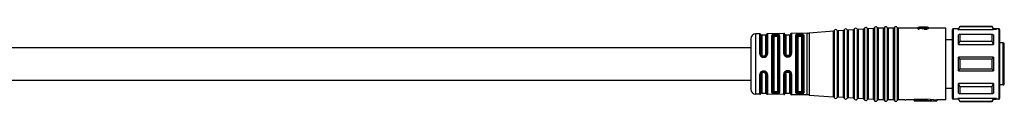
# Model space of a CAD drawing. Header units: millimetres. Extents: x -1015 to 2925, y 357 to 841.
# Tile 8 of 14: x 320 to 517, y 358 to 373. Entities that reach past the tile are written whole.
import ezdxf

# ---------------------------------------------------------------- set-up
doc = ezdxf.new("R2010")
doc.units = ezdxf.units.MM

# ---------------------------------------------------------------- blocks, each defined once
blk = doc.blocks.new('Drawing View4')
at = {"color": 7, "linetype": 'Continuous', "lineweight": 25}
for p, q in [((24.72, 4), (24.72, -10.5)), ((24.72, 4), (24.72, 4)), ((25.27, 4.02), (25.27, -10.52)), ((26.73, 4.02), (26.73, -10.52)), ((26.73, 4.02), (26.73, 4.02)), ((27.27, 4.02), (27.27, -10.52)), ((28.73, 4.02), (28.73, -10.52)), ((28.73, 4.02), (28.73, 4.02)), ((29.27, 4.02), (29.27, -10.52)), ((33.5, 4.1), (33.71, 4.1)), ((33.5, 4.1), (33.5, 3.93)), ((33.71, 4.1), (34.78, 4)), ((33.71, 4.09), (34.65, 3.96)), ((33.71, 3.93), (33.71, 4.09)), ((35.03, 4.1), (33.76, 4.1)), ((34.65, 3.75), (34.65, 3.96)), ((34.78, 3.74), (34.78, 3.94)), ((34.95, 3.98), (35.03, 3.98)), ((35.03, 4.1), (35.03, 4.09)), ((35.03, 3.98), (35.03, 4.09)), ((35.16, 4), (35.16, 4.09)), ((35.2, 3.74), (35.2, 3.94)), ((35.24, 4.02), (35.24, 4.08)), ((35.29, 4.06), (35.29, 4.04)), ((35.5, 4.1), (35.32, 4.1)), ((35.37, 3.77), (35.37, 3.97)), ((35.46, 3.8), (35.46, 4)), ((35.5, 4.06), (35.5, 4.1)), ((35.5, 4.04), (35.5, 4.06)), ((35.5, 3.84), (35.5, 4.04)), ((41.84, 4.25), (41.55, 3.75)), ((41.55, 3.62), (41.84, 4.18)), ((48.26, 4.25), (41.84, 4.25)), ((41.84, 4.25), (41.84, 4.18)), ((48.26, 4.18), (41.84, 4.18)), ((48.55, 3.75), (48.26, 4.25)), ((48.26, 4.18), (48.26, 4.25)), ((1.83, 2.78), (0.98, 2.77)), ((0.98, 2.77), (0.98, -9.26)), ((1.83, 2.78), (1.83, 2.78)), ((1.83, -1.24), (1.83, 2.78)), ((2.02, 2.66), (2.02, 2.67)), ((2.02, -1.28), (2.02, 2.66)), ((3, 2.55), (2.2, 2.55)), ((2.2, 2.55), (2.2, -1.32)), ((3, -1.32), (3, 2.55)), ((3.19, 2.68), (3.19, -1.27)), ((6.61, 2.86), (3.37, 2.81)), ((3.37, 2.81), (3.37, -1.23)), ((4.22, -8.95), (4.22, 2.45)), ((4.41, 2.32), (4.41, -8.82)), ((4.6, 2.19), (4.6, -8.69)), ((5.1, 2.67), (4.9, 2.66)), ((5.1, 2.48), (4.9, 2.48)), ((4.9, 2.29), (5.1, 2.29)), ((5.4, -8.69), (5.4, 2.19)), ((5.59, -8.83), (5.59, 2.33)), ((5.78, 2.47), (5.78, -8.97)), ((6.61, 2.86), (6.61, 2.86)), ((6.61, -1.14), (6.61, 2.86)), ((6.81, -1.19), (6.81, 2.7)), ((7.8, 2.55), (7, 2.55)), ((7, 2.55), (7, -1.25)), ((7.8, -1.25), (7.8, 2.55)), ((8, 2.72), (8, -1.19)), ((11.28, 2.94), (8.19, 2.88)), ((8.19, 2.88), (8.19, -1.13)), ((9.06, 2.62), (9, 2.52)), ((9, -9.02), (9, 2.52)), ((9.2, 2.36), (9.2, -8.86)), ((9.4, 2.19), (9.4, -8.69)), ((9.7, 2.48), (9.7, 2.55)), ((9.9, 2.55), (9.7, 2.55)), ((9.7, 2.48), (9.9, 2.48)), ((9.7, 2.29), (9.9, 2.29)), ((9.9, 2.55), (9.9, 2.48)), ((10.2, -8.69), (10.2, 2.19)), ((10.39, 2.4), (10.4, 2.37)), ((10.4, -8.87), (10.4, 2.37)), ((10.6, 2.54), (10.58, 2.59)), ((10.6, 2.54), (10.6, -9.04)), ((11.28, 2.93), (11.28, 2.94)), ((11.28, -9.44), (11.28, 2.93)), ((16.54, 3.3), (11.72, 2.95)), ((11.72, 2.95), (11.72, -9.45)), ((11.72, 2.95), (11.72, 2.95)), ((16.54, -9.8), (16.54, 3.3)), ((16.54, 3.3), (16.54, 3.3)), ((16.72, 3.43), (16.72, -9.93)), ((16.72, 3.43), (16.72, 3.43)), ((17.27, 3.47), (17.27, -9.97)), ((18.54, 3.44), (17.46, 3.36)), ((17.46, 3.36), (17.46, 3.36)), ((17.46, 3.36), (17.46, -9.86)), ((18.54, -9.94), (18.54, 3.44)), ((18.54, 3.44), (18.54, 3.44)), ((18.72, 3.57), (18.72, -10.07)), ((18.72, 3.57), (18.72, 3.57)), ((19.27, 3.61), (19.27, -10.11)), ((20.54, 3.58), (19.46, 3.51)), ((19.46, 3.51), (19.46, 3.5)), ((19.46, 3.5), (19.46, -10.01)), ((20.54, -10.08), (20.54, 3.58)), ((20.54, 3.58), (20.54, 3.58)), ((20.72, 3.72), (20.72, 3.71)), ((20.72, 3.71), (20.72, -10.22)), ((21.27, 3.75), (21.27, -10.25)), ((22.54, 3.73), (21.46, 3.65)), ((21.46, 3.65), (21.46, 3.65)), ((21.46, 3.65), (21.46, -10.15)), ((22.54, 3.72), (22.54, 3.73)), ((22.54, -10.23), (22.54, 3.72)), ((22.72, 3.86), (22.72, -10.36)), ((22.72, 3.86), (22.72, 3.86)), ((23.27, 3.9), (23.27, -10.4)), ((24.54, 3.87), (23.46, 3.79)), ((23.46, 3.79), (23.46, 3.79)), ((23.46, 3.79), (23.46, -10.29)), ((24.54, -10.37), (24.54, 3.87)), ((24.54, 3.87), (24.54, 3.87)), ((25.46, 3.9), (25.46, 3.9)), ((25.46, 3.9), (25.46, -10.4)), ((26.54, 3.9), (25.46, 3.9)), ((26.54, -10.4), (26.54, 3.9)), ((26.54, 3.9), (26.54, 3.9)), ((27.46, 3.9), (27.46, 3.9)), ((27.46, 3.9), (27.46, -10.4)), ((28.54, 3.9), (27.46, 3.9)), ((28.54, -10.4), (28.54, 3.9)), ((28.54, 3.9), (28.54, 3.9)), ((29.46, 3.9), (29.46, 3.9)), ((29.46, 3.9), (29.46, -10.4)), ((33.5, 3.9), (29.46, 3.9)), ((33.71, 3.93), (33.5, 3.93)), ((33.5, 3.73), (33.5, 3.93)), ((33.5, 3.73), (33.71, 3.73)), ((33.71, 3.73), (33.71, 3.93)), ((33.71, 3.89), (34.65, 3.75)), ((35.03, 3.93), (34.95, 3.93)), ((34.95, 3.73), (34.95, 3.93)), ((34.95, 3.73), (35.03, 3.73)), ((35.03, 3.73), (35.03, 3.93)), ((39, 3.9), (35.5, 3.9)), ((39, -10.4), (39, 3.9)), ((40.3, 3.55), (40.3, -10.05)), ((40.5, 3.75), (40.5, -10.25)), ((41.51, 3.75), (40.5, 3.75)), ((41.55, 3.62), (41.43, 3.62)), ((41.55, 3.75), (41.51, 3.75)), ((41.55, 3.62), (41.55, 3.75)), ((41.55, 3.62), (48.55, 3.62)), ((41.84, 2.74), (41.55, 2.57)), ((41.55, 0.64), (41.55, 2.57)), ((41.84, 2.74), (41.84, 1.27)), ((41.84, 2.74), (48.26, 2.74)), ((49.09, 3.75), (48.55, 3.75)), ((49.17, 3.62), (48.55, 3.62)), ((49.6, 3.75), (49.09, 3.75)), ((49.65, 3.75), (49.6, 3.75)), ((49.6, 3.62), (49.6, 3.75)), ((49.6, 3.62), (49.65, 3.62)), ((49.65, 3.62), (49.65, 3.75)), ((49.65, -10.12), (49.65, 3.62)), ((49.8, 3.47), (49.8, 3.6)), ((49.8, -9.97), (49.8, 3.47)), ((0, 1.77), (0, -8.27)), ((40.3, 1.6), (39, 1.6)), ((41.55, 0.64), (41.84, 1.27)), ((41.55, 0.64), (48.55, 0.64)), ((48.26, 1.27), (41.84, 1.27)), ((50.5, 1), (49.8, 1)), ((50.5, -3.25), (50.5, 1)), ((50.7, -7.2), (50.7, 0.8)), ((2.5, -1.75), (2.5, -1.61)), ((2.5, -1.61), (2.7, -1.61)), ((2.5, -1.75), (2.7, -1.75)), ((2.5, -1.9), (2.7, -1.9)), ((2.7, -1.75), (2.7, -1.61)), ((6.97, -1.57), (6.9, -1.48)), ((6.96, -1.55), (7, -1.57)), ((6.96, -1.55), (6.98, -1.56)), ((6.98, -1.56), (6.97, -1.56)), ((6.97, -1.56), (6.98, -1.56)), ((7.5, -1.54), (7.3, -1.54)), ((7.3, -1.68), (7.5, -1.68)), ((7.91, -1.46), (7.93, -1.45)), ((7.95, -1.39), (7.93, -1.45)), ((41.55, -4.62), (41.55, -1.88)), ((41.84, -2.21), (41.55, -1.88)), ((48.55, -1.88), (41.55, -1.88)), ((41.84, -2.21), (41.84, -4.29)), ((41.84, -2.21), (48.26, -2.21)), ((50.5, -7.4), (50.5, -3.25)), ((1.83, -9.28), (1.83, -5.33)), ((2.02, -9.17), (2.02, -5.29)), ((2.2, -5.25), (2.2, -9.05)), ((2.7, -4.67), (2.5, -4.67)), ((2.7, -4.82), (2.5, -4.82)), ((2.5, -4.82), (2.5, -4.96)), ((2.7, -4.96), (2.5, -4.96)), ((2.7, -4.82), (2.7, -4.96)), ((3, -9.05), (3, -5.25)), ((3.19, -5.3), (3.19, -9.18)), ((3.37, -5.34), (3.37, -9.3)), ((6.61, -9.36), (6.61, -5.29)), ((6.81, -9.2), (6.81, -5.23)), ((6.91, -4.93), (6.99, -4.84)), ((6.98, -4.87), (7.01, -4.84)), ((7.01, -4.84), (6.99, -4.84)), ((7, -5.18), (7, -9.05)), ((7.5, -4.75), (7.3, -4.75)), ((7.3, -4.89), (7.5, -4.89)), ((7.8, -9.05), (7.8, -5.18)), ((7.86, -4.9), (7.82, -4.87)), ((7.9, -4.95), (7.92, -4.96)), ((7.9, -4.95), (7.92, -4.96)), ((7.92, -4.96), (7.95, -5.03)), ((7.92, -4.96), (7.95, -5.03)), ((8, -5.24), (8, -9.22)), ((8.19, -5.29), (8.19, -9.38)), ((41.55, -4.62), (41.84, -4.29)), ((41.55, -4.62), (48.55, -4.62)), ((48.26, -4.29), (41.84, -4.29)), ((48.55, -7.14), (41.55, -7.14)), ((41.55, -9.07), (41.55, -7.14)), ((41.84, -7.77), (41.55, -7.14)), ((41.84, -7.77), (41.84, -9.24)), ((41.84, -7.77), (48.26, -7.77)), ((50.5, -7.4), (49.8, -7.4)), ((0.98, -9.26), (0.98, -9.27)), ((1.83, -9.28), (0.98, -9.27)), ((2.2, -9.05), (3, -9.05)), ((3.37, -9.3), (3.37, -9.31)), ((6.61, -9.36), (3.37, -9.31)), ((5.1, -8.79), (4.9, -8.79)), ((4.9, -8.98), (5.1, -8.98)), ((4.9, -9.16), (5.1, -9.17)), ((7, -9.05), (7.8, -9.05)), ((11.28, -9.44), (8.19, -9.38)), ((8.19, -9.38), (8.19, -9.38)), ((9, -9.02), (9.06, -9.12)), ((9.9, -8.79), (9.7, -8.79)), ((9.7, -9.05), (9.7, -8.98)), ((9.9, -8.98), (9.7, -8.98)), ((9.7, -9.05), (9.9, -9.05)), ((9.9, -8.98), (9.9, -9.05)), ((10.4, -8.87), (10.39, -8.9)), ((11.72, -9.45), (16.54, -9.8)), ((39, -8.1), (40.3, -8.1)), ((41.55, -9.07), (41.84, -9.24)), ((48.26, -9.24), (41.84, -9.24)), ((18.54, -9.94), (17.46, -9.86)), ((20.54, -10.08), (19.46, -10.01)), ((22.54, -10.23), (21.46, -10.15)), ((24.54, -10.37), (23.46, -10.29)), ((26.54, -10.4), (25.46, -10.4)), ((28.54, -10.4), (27.46, -10.4)), ((30.84, -10.4), (29.46, -10.4)), ((30.84, -10.4), (31.07, -10.4)), ((32.7, -10.4), (31.07, -10.4)), ((35.2, -10.34), (32.7, -10.34)), ((32.7, -10.34), (32.7, -10.54)), ((32.7, -10.54), (32.7, -10.6)), ((32.7, -10.54), (35.2, -10.54)), ((32.7, -10.6), (37.2, -10.6)), ((35.2, -10.24), (37.2, -10.4)), ((35.2, -10.24), (35.2, -10.45)), ((35.2, -10.45), (37.2, -10.6)), ((35.2, -10.45), (35.2, -10.54)), ((39, -10.4), (37.2, -10.4)), ((37.2, -10.4), (37.2, -10.6)), ((40.3, -10.05), (40.3, -10.05)), ((41.51, -10.25), (40.5, -10.25)), ((40.5, -10.25), (40.5, -10.25)), ((41.55, -10.12), (41.43, -10.12)), ((41.51, -10.25), (41.55, -10.25)), ((48.55, -10.12), (41.55, -10.12)), ((41.84, -10.68), (41.55, -10.12)), ((41.55, -10.25), (41.55, -10.12)), ((41.55, -10.25), (41.84, -10.75)), ((41.84, -10.68), (48.26, -10.68)), ((41.84, -10.68), (41.84, -10.75)), ((41.84, -10.75), (48.26, -10.75)), ((48.26, -10.75), (48.55, -10.25)), ((49.17, -10.12), (48.55, -10.12)), ((48.55, -10.12), (48.55, -10.25)), ((48.55, -10.25), (49.09, -10.25)), ((49.6, -10.25), (49.09, -10.25)), ((49.65, -10.12), (49.6, -10.12)), ((49.6, -10.25), (49.6, -10.12)), ((49.6, -10.25), (49.65, -10.25)), ((49.65, -10.25), (49.65, -10.12)), ((49.8, -10.1), (49.8, -9.97))]:
    blk.add_line(p, q, dxfattribs=at)
at = {"color": 7, "linetype": 'Continuous', "lineweight": 25, "flags": 128}
for points in [[(9.9, 2.75), (9.78, 2.75), (9.7, 2.74)], [(48.26, 1.27), (48.26, 1.47), (48.26, 1.67), (48.26, 1.87), (48.26, 2.05), (48.26, 2.23), (48.26, 2.41), (48.26, 2.58), (48.26, 2.74)], [(48.55, 3.75), (48.55, 3.75), (48.55, 3.74), (48.55, 3.73), (48.55, 3.72), (48.55, 3.7), (48.55, 3.67), (48.55, 3.65), (48.55, 3.62)], [(48.55, 2.57), (48.55, 2.37), (48.55, 2.16), (48.55, 1.94), (48.55, 1.7), (48.55, 1.45), (48.55, 1.19), (48.55, 0.92), (48.55, 0.64)], [(7.3, -1.83), (7.41, -1.83), (7.5, -1.83)], [(48.55, -1.88), (48.55, -2.22), (48.55, -2.56), (48.55, -2.91), (48.55, -3.25), (48.55, -3.59), (48.55, -3.94), (48.55, -4.28), (48.55, -4.62)], [(48.26, -4.29), (48.26, -4.03), (48.26, -3.77), (48.26, -3.51), (48.26, -3.25), (48.26, -2.99), (48.26, -2.73), (48.26, -2.47), (48.26, -2.21)], [(7.5, -4.59), (7.38, -4.59), (7.3, -4.59)], [(48.26, -9.24), (48.26, -9.08), (48.26, -8.91), (48.26, -8.73), (48.26, -8.55), (48.26, -8.37), (48.26, -8.17), (48.26, -7.97), (48.26, -7.77)], [(48.55, -7.14), (48.55, -7.42), (48.55, -7.69), (48.55, -7.95), (48.55, -8.2), (48.55, -8.44), (48.55, -8.66), (48.55, -8.87), (48.55, -9.07)], [(9.7, -9.05), (9.7, -9.08), (9.7, -9.11), (9.7, -9.15), (9.7, -9.17), (9.7, -9.2), (9.7, -9.22), (9.7, -9.23), (9.7, -9.24)], [(9.7, -9.24), (9.81, -9.25), (9.9, -9.25)], [(48.26, -10.75), (48.26, -10.75), (48.26, -10.75), (48.26, -10.74), (48.26, -10.73), (48.26, -10.72), (48.26, -10.71), (48.26, -10.69), (48.26, -10.68)]]:
    blk.add_lwpolyline(points, dxfattribs=at)
at = {"color": 7, "linetype": 'Continuous', "lineweight": 25}
for centre, radius, start, end in [((23, 3.76), 0.3, 90, 160.4937), ((23, 3.76), 0.3, 27.65, 90), ((24.53, 4.07), 0.2, 274.0718, 340.4937), ((25, 3.9), 0.3, 90, 160.4937), ((25, 3.9), 0.3, 23.5782, 90), ((25.46, 4.1), 0.2, 203.5782, 270), ((26.54, 4.1), 0.2, 270, 336.4218), ((27, 3.9), 0.3, 90, 156.4218), ((27, 3.9), 0.3, 23.5782, 90), ((27.46, 4.1), 0.2, 203.5782, 270), ((28.54, 4.1), 0.2, 270, 336.4218), ((29, 3.9), 0.3, 90, 156.4218), ((29, 3.9), 0.3, 23.5782, 90), ((29.46, 4.1), 0.2, 203.5782, 270), ((1, 1.77), 1, 90.9414, 180), ((1.84, 2.58), 0.2, 25.1232, 90.9414), ((2.2, 2.75), 0.2, 205.1232, 270), ((3, 2.75), 0.2, 270, 338.8076), ((3.37, 2.61), 0.2, 90.9414, 158.8076), ((6.61, 2.66), 0.2, 13.2085, 90.9414), ((7, 2.75), 0.2, 193.2085, 270), ((7.8, 2.75), 0.2, 270, 350.5945), ((8.19, 2.68), 0.2, 90.9414, 170.5945), ((11.15, 10.93), 8, 270.9414, 274.0718), ((16.53, 3.5), 0.2, 274.0718, 340.4937), ((17, 3.33), 0.3, 90, 160.4937), ((17, 3.33), 0.3, 27.65, 90), ((17.44, 3.56), 0.2, 207.65, 270), ((17.44, 3.56), 0.2, 270, 274.0718), ((18.53, 3.64), 0.2, 274.0718, 340.4937), ((19, 3.47), 0.3, 90, 160.4937), ((19, 3.47), 0.3, 27.65, 90), ((19.44, 3.7), 0.2, 207.65, 270), ((19.44, 3.7), 0.2, 270, 274.0718), ((20.53, 3.78), 0.2, 274.0718, 340.4937), ((21, 3.62), 0.3, 90, 160.4937), ((21, 3.62), 0.3, 27.65, 90), ((21.44, 3.85), 0.2, 207.65, 270), ((21.44, 3.85), 0.2, 270, 274.0718), ((22.53, 3.92), 0.2, 274.0718, 340.4937), ((23.44, 3.99), 0.2, 207.65, 270), ((23.44, 3.99), 0.2, 270, 274.0718), ((40.5, 3.55), 0.2, 90, 180), ((49.65, 3.6), 0.15, 0, 90), ((49.65, 3.47), 0.149, 0.5618, 90.551), ((50.5, 0.8), 0.2, 360, 90), ((1, -8.27), 1, 180, 269.0586), ((1.84, -9.08), 0.2, 269.0586, 334.8768), ((2.2, -9.25), 0.2, 90, 154.8768), ((3, -9.25), 0.2, 21.1924, 90), ((3.37, -9.11), 0.2, 201.1924, 269.0586), ((6.61, -9.16), 0.2, 269.0586, 346.7915), ((7, -9.25), 0.2, 90, 166.7915), ((7.8, -9.25), 0.2, 9.4055, 90), ((8.19, -9.18), 0.2, 189.4055, 269.0586), ((11.15, -17.43), 8, 85.9282, 89.0586), ((16.53, -10), 0.2, 19.5063, 85.9282), ((17, -9.83), 0.3, 199.5063, 270), ((17, -9.83), 0.3, 270, 332.35), ((17.44, -10.06), 0.2, 90, 152.35), ((17.44, -10.06), 0.2, 85.9282, 90), ((18.53, -10.14), 0.2, 19.5063, 85.9282), ((19, -9.97), 0.3, 199.5063, 270), ((19, -9.97), 0.3, 270, 332.35), ((19.44, -10.2), 0.2, 90, 152.35), ((19.44, -10.2), 0.2, 85.9282, 90), ((20.53, -10.28), 0.2, 19.5063, 85.9282), ((21, -10.12), 0.3, 199.5063, 270), ((21, -10.12), 0.3, 270, 332.35), ((21.44, -10.35), 0.2, 90, 152.35), ((21.44, -10.35), 0.2, 85.9282, 90), ((22.53, -10.42), 0.2, 19.5063, 85.9282), ((23, -10.26), 0.3, 199.5063, 270), ((23, -10.26), 0.3, 270, 332.35), ((23.44, -10.49), 0.2, 90, 152.35), ((23.44, -10.49), 0.2, 85.9282, 90), ((24.53, -10.57), 0.2, 19.5063, 85.9282), ((25, -10.4), 0.3, 199.5063, 270), ((25, -10.4), 0.3, 270, 336.4218), ((25.46, -10.6), 0.2, 90, 156.4218), ((26.54, -10.6), 0.2, 23.5782, 90), ((27, -10.4), 0.3, 203.5782, 270), ((27, -10.4), 0.3, 270, 336.4218), ((27.46, -10.6), 0.2, 90, 156.4218), ((28.54, -10.6), 0.2, 23.5782, 90), ((29, -10.4), 0.3, 203.5782, 270), ((29, -10.4), 0.3, 270, 336.4218), ((29.46, -10.6), 0.2, 90, 156.4218), ((40.5, -10.05), 0.2, 180, 270), ((49.65, -9.97), 0.149, 269.449, 359.4382), ((49.65, -10.1), 0.15, 270, 0)]:
    blk.add_arc(centre, radius, start, end, dxfattribs=at)
for points, knots in [([(34.65, 3.96), (34.67, 3.95), (34.72, 3.95), (34.76, 3.94), (34.78, 3.94)], [0, 0, 0, 0, 0.56, 1, 1, 1, 1]), ([(34.78, 4), (34.81, 3.99), (34.87, 3.99), (34.92, 3.98), (34.95, 3.98)], [0, 0, 0, 0, 0.5599999, 1, 1, 1, 1]), ([(34.95, 3.93), (34.92, 3.93), (34.86, 3.94), (34.8, 3.94), (34.78, 3.94)], [0, 0, 0, 0, 0.56, 1, 1, 1, 1]), ([(35.03, 4.1), (35.06, 4.1), (35.12, 4.1), (35.18, 4.1), (35.2, 4.1)], [0, 0, 0, 0, 0.56, 1, 1, 1, 1]), ([(35.16, 4.09), (35.14, 4.09), (35.09, 4.09), (35.05, 4.09), (35.03, 4.09)], [0, 0, 0, 0, 0.56, 1, 1, 1, 1]), ([(35.16, 4), (35.14, 3.99), (35.09, 3.99), (35.05, 3.98), (35.03, 3.98)], [0, 0, 0, 0, 0.56, 1, 1, 1, 1]), ([(35.2, 3.94), (35.17, 3.94), (35.11, 3.94), (35.06, 3.93), (35.03, 3.93)], [0, 0, 0, 0, 0.56, 1, 1, 1, 1]), ([(35.16, 4.09), (35.18, 4.09), (35.2, 4.09), (35.23, 4.08), (35.24, 4.08)], [0, 0, 0, 0, 0.559999, 1, 1, 1, 1]), ([(35.24, 4.02), (35.23, 4.01), (35.2, 4.01), (35.17, 4), (35.16, 4)], [0, 0, 0, 0, 0.559999, 1, 1, 1, 1]), ([(35.2, 4.1), (35.23, 4.1), (35.29, 4.1), (35.35, 4.09), (35.37, 4.09)], [0, 0, 0, 0, 0.559999, 1, 1, 1, 1]), ([(35.37, 3.97), (35.34, 3.97), (35.28, 3.96), (35.23, 3.95), (35.2, 3.94)], [0, 0, 0, 0, 0.559999, 1, 1, 1, 1]), ([(35.24, 4.08), (35.25, 4.08), (35.27, 4.07), (35.28, 4.07), (35.29, 4.06)], [0, 0, 0, 0, 0.559997, 1, 1, 1, 1]), ([(35.29, 4.04), (35.28, 4.04), (35.27, 4.03), (35.25, 4.02), (35.24, 4.02)], [0, 0, 0, 0, 0.559997, 1, 1, 1, 1]), ([(35.37, 4.09), (35.39, 4.09), (35.42, 4.09), (35.44, 4.09), (35.46, 4.08)], [0, 0, 0, 0, 0.5599985, 1, 1, 1, 1]), ([(35.46, 4), (35.44, 4), (35.41, 3.99), (35.38, 3.98), (35.37, 3.97)], [0, 0, 0, 0, 0.559998, 1, 1, 1, 1]), ([(35.46, 4.08), (35.47, 4.08), (35.48, 4.07), (35.49, 4.06), (35.5, 4.06)], [0, 0, 0, 0, 0.5599943, 1, 1, 1, 1]), ([(35.5, 4.04), (35.49, 4.03), (35.48, 4.02), (35.46, 4.01), (35.46, 4)], [0, 0, 0, 0, 0.559996, 1, 1, 1, 1]), ([(48.55, 3.62), (48.5, 3.72), (48.4, 3.91), (48.3, 4.09), (48.26, 4.18)], [0, 0, 0, 0, 0.554448, 1, 1, 1, 1]), ([(4.9, 2.66), (4.8, 2.66), (4.6, 2.65), (4.38, 2.6), (4.24, 2.53), (4.23, 2.47), (4.22, 2.45)], [0, 0, 0, 0, 0.267435, 0.545129, 0.771587, 1, 1, 1, 1]), ([(4.41, 2.32), (4.42, 2.34), (4.43, 2.39), (4.54, 2.43), (4.68, 2.46), (4.8, 2.47), (4.87, 2.47), (4.9, 2.48)], [0, 0, 0, 0, 0.2515404, 0.5015164, 0.7504974, 0.8754181, 1, 1, 1, 1]), ([(4.6, 2.19), (4.61, 2.21), (4.62, 2.24), (4.7, 2.27), (4.8, 2.29), (4.87, 2.29), (4.9, 2.29)], [0, 0, 0, 0, 0.286333, 0.566645, 0.783294, 1, 1, 1, 1]), ([(4.9, 2.66), (4.9, 2.65), (4.9, 2.64), (4.9, 2.6), (4.9, 2.54), (4.9, 2.5), (4.9, 2.48)], [0, 0, 0, 0, 0.251401, 0.499942, 0.748554, 1, 1, 1, 1]), ([(5.78, 2.47), (5.77, 2.5), (5.76, 2.55), (5.67, 2.59), (5.56, 2.63), (5.4, 2.66), (5.23, 2.67), (5.14, 2.67), (5.1, 2.67)], [0, 0, 0, 0, 0.249761, 0.383741, 0.512149, 0.756159, 0.878095, 1, 1, 1, 1]), ([(5.1, 2.67), (5.1, 2.66), (5.1, 2.65), (5.1, 2.6), (5.1, 2.54), (5.1, 2.5), (5.1, 2.48)], [0, 0, 0, 0, 0.24324, 0.500063, 0.756851, 1, 1, 1, 1]), ([(5.1, 2.48), (5.13, 2.48), (5.2, 2.48), (5.32, 2.47), (5.46, 2.44), (5.57, 2.4), (5.59, 2.35), (5.59, 2.33)], [0, 0, 0, 0, 0.124869, 0.250002, 0.498994, 0.749016, 1, 1, 1, 1]), ([(5.1, 2.29), (5.14, 2.29), (5.23, 2.29), (5.33, 2.26), (5.39, 2.23), (5.4, 2.21), (5.4, 2.19)], [0, 0, 0, 0, 0.275977, 0.551671, 0.772108, 1, 1, 1, 1]), ([(9.7, 2.74), (9.63, 2.74), (9.5, 2.74), (9.31, 2.71), (9.16, 2.67), (9.09, 2.63), (9.06, 2.62)], [0, 0, 0, 0, 0.24118, 0.484217, 0.736021, 1, 1, 1, 1]), ([(9.24, 2.42), (9.24, 2.45), (9.23, 2.49), (9.18, 2.56), (9.12, 2.6), (9.08, 2.61), (9.06, 2.62)], [0, 0, 0, 0, 0.241453, 0.500003, 0.758551, 1, 1, 1, 1]), ([(9.2, 2.36), (9.2, 2.37), (9.21, 2.39), (9.23, 2.41), (9.24, 2.42)], [0, 0, 0, 0, 0.500952, 1, 1, 1, 1]), ([(9.24, 2.42), (9.27, 2.44), (9.31, 2.48), (9.42, 2.52), (9.56, 2.54), (9.65, 2.55), (9.7, 2.55)], [0, 0, 0, 0, 0.257979, 0.509232, 0.755839, 1, 1, 1, 1]), ([(9.24, 2.42), (9.27, 2.43), (9.32, 2.45), (9.43, 2.47), (9.56, 2.48), (9.65, 2.48), (9.7, 2.48)], [0, 0, 0, 0, 0.261383, 0.514816, 0.760828, 1, 1, 1, 1]), ([(9.4, 2.19), (9.41, 2.21), (9.42, 2.24), (9.5, 2.27), (9.6, 2.29), (9.67, 2.29), (9.7, 2.29)], [0, 0, 0, 0, 0.286333, 0.566645, 0.783294, 1, 1, 1, 1]), ([(9.9, 2.75), (9.98, 2.75), (10.14, 2.75), (10.35, 2.72), (10.51, 2.67), (10.56, 2.62), (10.58, 2.59)], [0, 0, 0, 0, 0.239621, 0.485413, 0.736282, 1, 1, 1, 1]), ([(9.9, 2.55), (9.96, 2.55), (10.08, 2.55), (10.23, 2.52), (10.34, 2.47), (10.37, 2.43), (10.39, 2.4)], [0, 0, 0, 0, 0.249725, 0.496887, 0.739826, 1, 1, 1, 1]), ([(9.9, 2.48), (9.96, 2.48), (10.07, 2.48), (10.22, 2.46), (10.34, 2.44), (10.37, 2.41), (10.39, 2.4)], [0, 0, 0, 0, 0.246175, 0.494713, 0.740223, 1, 1, 1, 1]), ([(9.9, 2.29), (9.94, 2.29), (10.03, 2.29), (10.13, 2.26), (10.19, 2.23), (10.2, 2.21), (10.2, 2.19)], [0, 0, 0, 0, 0.2759772, 0.5516711, 0.7721081, 1, 1, 1, 1]), ([(10.39, 2.4), (10.39, 2.43), (10.4, 2.47), (10.45, 2.53), (10.51, 2.58), (10.56, 2.59), (10.58, 2.59)], [0, 0, 0, 0, 0.241118, 0.500002, 0.758885, 1, 1, 1, 1]), ([(34.65, 3.75), (34.67, 3.75), (34.72, 3.74), (34.76, 3.74), (34.78, 3.74)], [0, 0, 0, 0, 0.56, 1, 1, 1, 1]), ([(34.78, 3.74), (34.81, 3.73), (34.87, 3.73), (34.92, 3.73), (34.95, 3.73)], [0, 0, 0, 0, 0.56, 1, 1, 1, 1]), ([(35.03, 3.73), (35.06, 3.73), (35.12, 3.73), (35.18, 3.73), (35.2, 3.74)], [0, 0, 0, 0, 0.56, 1, 1, 1, 1]), ([(35.37, 3.77), (35.34, 3.76), (35.28, 3.75), (35.23, 3.74), (35.2, 3.74)], [0, 0, 0, 0, 0.559999, 1, 1, 1, 1]), ([(35.46, 3.8), (35.44, 3.79), (35.41, 3.79), (35.38, 3.77), (35.37, 3.77)], [0, 0, 0, 0, 0.559998, 1, 1, 1, 1]), ([(35.5, 3.84), (35.49, 3.83), (35.48, 3.82), (35.46, 3.81), (35.46, 3.8)], [0, 0, 0, 0, 0.559996, 1, 1, 1, 1]), ([(41.43, 3.62), (41.46, 3.66), (41.5, 3.74), (41.51, 3.75), (41.51, 3.75)], [0, 0, 0, 0, 0.561136, 1, 1, 1, 1]), ([(48.26, 2.74), (48.32, 2.71), (48.41, 2.65), (48.51, 2.6), (48.55, 2.57)], [0, 0, 0, 0, 0.565533, 1, 1, 1, 1]), ([(49.17, 3.62), (49.14, 3.66), (49.1, 3.74), (49.09, 3.75), (49.09, 3.75)], [0, 0, 0, 0, 0.561136, 1, 1, 1, 1]), ([(0, 0), (-3.58, 0), (-10.41, 0), (-20.19, 0), (-29.03, 0), (-37.01, 0), (-44.8, 0), (-52.3, 0), (-59.43, 0), (-66.1, 0), (-72.73, 0), (-79.73, 0), (-86.84, 0), (-97.19, 0), (-110.7, 0), (-124.59, 0), (-135.62, 0), (-141.76, 0), (-145.74, 0), (-147.65, 0), (-149.62, 0), (-151.87, 0), (-154.48, 0), (-156.76, 0), (-158.39, 0), (-159.4, 0), (-160.09, 0), (-160.16, 0), (-160.2, 0)], [0, 0, 0, 0, 0.065058, 0.124067, 0.177464, 0.225654, 0.269006, 0.319021, 0.362, 0.39854, 0.440319, 0.482555, 0.525831, 0.569706, 0.6709, 0.771793, 0.822371, 0.871291, 0.883199, 0.894814, 0.906051, 0.919307, 0.936282, 0.954963, 0.964659, 0.974862, 0.986279, 1, 1, 1, 1]), ([(48.55, 0.64), (48.5, 0.75), (48.4, 0.96), (48.3, 1.17), (48.26, 1.27)], [0, 0, 0, 0, 0.554449, 1, 1, 1, 1]), ([(1.83, -1.24), (1.84, -1.32), (1.86, -1.45), (1.94, -1.61), (2.03, -1.71), (2.13, -1.8), (2.29, -1.88), (2.41, -1.89), (2.5, -1.9)], [0, 0, 0, 0, 0.247774, 0.377676, 0.510624, 0.642416, 0.769734, 1, 1, 1, 1]), ([(2.5, -1.75), (2.44, -1.74), (2.31, -1.73), (2.15, -1.62), (2.04, -1.46), (2.03, -1.34), (2.02, -1.28)], [0, 0, 0, 0, 0.2487188, 0.4980884, 0.748561, 1, 1, 1, 1]), ([(2.2, -1.32), (2.2, -1.35), (2.21, -1.43), (2.28, -1.53), (2.38, -1.59), (2.46, -1.6), (2.5, -1.61)], [0, 0, 0, 0, 0.25191, 0.506201, 0.756885, 1, 1, 1, 1]), ([(2.5, -1.75), (2.5, -1.75), (2.5, -1.76), (2.5, -1.8), (2.5, -1.84), (2.5, -1.88), (2.5, -1.9)], [0, 0, 0, 0, 0.251195, 0.500058, 0.748854, 1, 1, 1, 1]), ([(2.7, -1.9), (2.78, -1.89), (2.91, -1.88), (3.07, -1.79), (3.21, -1.68), (3.34, -1.49), (3.36, -1.32), (3.37, -1.23)], [0, 0, 0, 0, 0.239085, 0.362958, 0.487455, 0.74218, 1, 1, 1, 1]), ([(3.19, -1.27), (3.18, -1.34), (3.17, -1.46), (3.05, -1.62), (2.92, -1.7), (2.8, -1.74), (2.73, -1.75), (2.7, -1.75)], [0, 0, 0, 0, 0.251106, 0.500918, 0.749973, 0.874947, 1, 1, 1, 1]), ([(2.7, -1.61), (2.74, -1.6), (2.82, -1.59), (2.92, -1.53), (2.99, -1.43), (3, -1.35), (3, -1.32)], [0, 0, 0, 0, 0.2445414, 0.494439, 0.7476252, 1, 1, 1, 1]), ([(2.7, -1.75), (2.7, -1.75), (2.7, -1.76), (2.7, -1.8), (2.7, -1.84), (2.7, -1.88), (2.7, -1.9)], [0, 0, 0, 0, 0.244222, 0.499941, 0.755691, 1, 1, 1, 1]), ([(6.61, -1.14), (6.61, -1.19), (6.62, -1.29), (6.67, -1.43), (6.74, -1.56), (6.82, -1.63), (6.85, -1.67)], [0, 0, 0, 0, 0.245982, 0.506182, 0.763262, 1, 1, 1, 1]), ([(6.96, -1.54), (6.94, -1.53), (6.9, -1.48), (6.85, -1.4), (6.81, -1.3), (6.81, -1.23), (6.81, -1.19)], [0, 0, 0, 0, 0.199428, 0.46575, 0.7326, 1, 1, 1, 1]), ([(6.97, -1.56), (6.96, -1.57), (6.94, -1.58), (6.9, -1.62), (6.87, -1.65), (6.85, -1.67)], [0, 0, 0, 0, 0.340011, 0.680025, 1, 1, 1, 1]), ([(6.85, -1.67), (6.92, -1.71), (7.05, -1.81), (7.22, -1.82), (7.3, -1.83)], [0, 0, 0, 0, 0.506474, 1, 1, 1, 1]), ([(7.3, -1.68), (7.24, -1.67), (7.12, -1.66), (7.03, -1.6), (6.98, -1.56)], [0, 0, 0, 0, 0.498405, 1, 1, 1, 1]), ([(7.3, -1.54), (7.26, -1.53), (7.17, -1.52), (7.07, -1.44), (7.01, -1.35), (7, -1.28), (7, -1.25)], [0, 0, 0, 0, 0.275977, 0.551671, 0.772108, 1, 1, 1, 1]), ([(7, -1.57), (7.01, -1.58), (7.04, -1.61), (7.11, -1.64), (7.21, -1.67), (7.27, -1.67), (7.3, -1.67)], [0, 0, 0, 0, 0.111895, 0.411443, 0.707998, 1, 1, 1, 1]), ([(7.8, -1.25), (7.79, -1.29), (7.78, -1.37), (7.7, -1.47), (7.6, -1.53), (7.53, -1.53), (7.5, -1.54)], [0, 0, 0, 0, 0.286333, 0.566645, 0.783294, 1, 1, 1, 1]), ([(7.91, -1.46), (7.89, -1.49), (7.84, -1.55), (7.74, -1.62), (7.62, -1.67), (7.54, -1.68), (7.5, -1.68)], [0, 0, 0, 0, 0.250656, 0.499639, 0.748804, 1, 1, 1, 1]), ([(7.5, -1.83), (7.55, -1.83), (7.67, -1.82), (7.83, -1.75), (7.97, -1.65), (8.04, -1.56), (8.08, -1.51)], [0, 0, 0, 0, 0.244679, 0.489815, 0.743445, 1, 1, 1, 1]), ([(7.5, -1.67), (7.53, -1.67), (7.6, -1.67), (7.67, -1.64), (7.7, -1.63)], [0, 0, 0, 0, 0.55053, 1, 1, 1, 1]), ([(8, -1.19), (7.99, -1.24), (7.99, -1.33), (7.94, -1.42), (7.91, -1.46)], [0, 0, 0, 0, 0.50107, 1, 1, 1, 1]), ([(7.93, -1.45), (7.94, -1.45), (7.97, -1.46), (8.02, -1.48), (8.06, -1.5), (8.08, -1.51)], [0, 0, 0, 0, 0.340191, 0.680378, 1, 1, 1, 1]), ([(8.08, -1.51), (8.11, -1.45), (8.18, -1.33), (8.19, -1.2), (8.19, -1.13)], [0, 0, 0, 0, 0.4852443, 1, 1, 1, 1]), ([(48.26, -2.21), (48.32, -2.15), (48.41, -2.04), (48.51, -1.93), (48.55, -1.88)], [0, 0, 0, 0, 0.565533, 1, 1, 1, 1]), ([(2.5, -4.67), (2.4, -4.69), (2.21, -4.71), (1.99, -4.89), (1.86, -5.1), (1.84, -5.26), (1.83, -5.33)], [0, 0, 0, 0, 0.267981, 0.546138, 0.772629, 1, 1, 1, 1]), ([(2.02, -5.29), (2.03, -5.23), (2.04, -5.11), (2.15, -4.96), (2.31, -4.85), (2.44, -4.83), (2.5, -4.82)], [0, 0, 0, 0, 0.251896, 0.502235, 0.751514, 1, 1, 1, 1]), ([(2.5, -4.96), (2.46, -4.97), (2.38, -4.98), (2.28, -5.04), (2.21, -5.14), (2.2, -5.22), (2.2, -5.25)], [0, 0, 0, 0, 0.243752, 0.493162, 0.746575, 1, 1, 1, 1]), ([(2.5, -4.82), (2.5, -4.82), (2.5, -4.81), (2.5, -4.78), (2.5, -4.73), (2.5, -4.69), (2.5, -4.67)], [0, 0, 0, 0, 0.244355, 0.500002, 0.755649, 1, 1, 1, 1]), ([(3.37, -5.34), (3.36, -5.26), (3.35, -5.13), (3.26, -4.97), (3.17, -4.86), (3.06, -4.78), (2.91, -4.69), (2.78, -4.68), (2.7, -4.67)], [0, 0, 0, 0, 0.250831, 0.3796, 0.511972, 0.643916, 0.77138, 1, 1, 1, 1]), ([(2.7, -4.82), (2.7, -4.82), (2.7, -4.81), (2.7, -4.78), (2.7, -4.73), (2.7, -4.69), (2.7, -4.67)], [0, 0, 0, 0, 0.251175, 0.5, 0.748825, 1, 1, 1, 1]), ([(2.7, -4.82), (2.73, -4.83), (2.8, -4.83), (2.92, -4.87), (3.05, -4.96), (3.17, -5.11), (3.18, -5.24), (3.19, -5.3)], [0, 0, 0, 0, 0.124996, 0.24988, 0.498893, 0.748923, 1, 1, 1, 1]), ([(3, -5.25), (3, -5.22), (2.99, -5.14), (2.92, -5.04), (2.82, -4.98), (2.74, -4.97), (2.7, -4.96)], [0, 0, 0, 0, 0.2528102, 0.5075185, 0.7578875, 1, 1, 1, 1]), ([(6.89, -4.73), (6.85, -4.77), (6.77, -4.83), (6.68, -4.97), (6.62, -5.12), (6.61, -5.23), (6.61, -5.29)], [0, 0, 0, 0, 0.2390258, 0.4808718, 0.7400265, 1, 1, 1, 1]), ([(6.81, -5.23), (6.81, -5.2), (6.81, -5.12), (6.85, -5.02), (6.91, -4.93), (6.96, -4.89), (6.98, -4.87)], [0, 0, 0, 0, 0.276439, 0.551893, 0.826458, 1, 1, 1, 1]), ([(7.3, -4.59), (7.22, -4.6), (7.07, -4.61), (6.95, -4.69), (6.89, -4.73)], [0, 0, 0, 0, 0.494912, 1, 1, 1, 1]), ([(6.99, -4.84), (6.98, -4.84), (6.97, -4.82), (6.93, -4.78), (6.9, -4.75), (6.89, -4.73)], [0, 0, 0, 0, 0.340043, 0.680083, 1, 1, 1, 1]), ([(7, -5.18), (7.01, -5.14), (7.02, -5.06), (7.1, -4.96), (7.2, -4.9), (7.27, -4.9), (7.3, -4.89)], [0, 0, 0, 0, 0.285261, 0.56524, 0.782325, 1, 1, 1, 1]), ([(7.01, -4.84), (7.05, -4.82), (7.14, -4.76), (7.25, -4.75), (7.3, -4.75)], [0, 0, 0, 0, 0.50052, 1, 1, 1, 1]), ([(7.3, -4.76), (7.27, -4.76), (7.21, -4.76), (7.12, -4.78), (7.05, -4.81), (7.02, -4.84), (7.01, -4.85)], [0, 0, 0, 0, 0.298295, 0.601169, 0.907165, 1, 1, 1, 1]), ([(8.06, -4.89), (8.03, -4.85), (7.96, -4.76), (7.82, -4.67), (7.66, -4.61), (7.55, -4.6), (7.5, -4.59)], [0, 0, 0, 0, 0.256096, 0.509575, 0.755037, 1, 1, 1, 1]), ([(7.5, -4.75), (7.54, -4.75), (7.62, -4.76), (7.73, -4.8), (7.83, -4.87), (7.88, -4.93), (7.9, -4.95)], [0, 0, 0, 0, 0.252641, 0.502481, 0.751075, 1, 1, 1, 1]), ([(7.71, -4.8), (7.68, -4.79), (7.61, -4.76), (7.53, -4.76), (7.5, -4.76)], [0, 0, 0, 0, 0.4826893, 1, 1, 1, 1]), ([(7.5, -4.89), (7.54, -4.9), (7.63, -4.91), (7.73, -4.99), (7.79, -5.08), (7.8, -5.15), (7.8, -5.18)], [0, 0, 0, 0, 0.276915, 0.553061, 0.773142, 1, 1, 1, 1]), ([(7.9, -4.95), (7.93, -5), (7.98, -5.09), (7.99, -5.19), (8, -5.24)], [0, 0, 0, 0, 0.499413, 1, 1, 1, 1]), ([(7.92, -4.96), (7.93, -4.96), (7.95, -4.95), (8.01, -4.93), (8.04, -4.9), (8.06, -4.89)], [0, 0, 0, 0, 0.3401936, 0.6803906, 1, 1, 1, 1]), ([(8.19, -5.29), (8.19, -5.22), (8.17, -5.08), (8.1, -4.95), (8.06, -4.89)], [0, 0, 0, 0, 0.493619, 1, 1, 1, 1]), ([(48.55, -4.62), (48.5, -4.56), (48.4, -4.45), (48.3, -4.34), (48.26, -4.29)], [0, 0, 0, 0, 0.554449, 1, 1, 1, 1]), ([(-160.2, -6.5), (-160.16, -6.5), (-160.09, -6.5), (-159.4, -6.5), (-158.39, -6.5), (-156.76, -6.5), (-154.31, -6.5), (-151.44, -6.5), (-148.78, -6.5), (-146.42, -6.5), (-144.06, -6.5), (-141.65, -6.5), (-136.07, -6.5), (-125.75, -6.5), (-110.7, -6.5), (-97.85, -6.5), (-88.79, -6.5), (-83.57, -6.5), (-78.42, -6.5), (-73.37, -6.5), (-68.24, -6.5), (-62.68, -6.5), (-56.86, -6.5), (-50.7, -6.5), (-44.26, -6.5), (-37.07, -6.5), (-29.08, -6.5), (-20.23, -6.5), (-10.44, -6.5), (-3.59, -6.5), (0, -6.5)], [0, 0, 0, 0, 0.013721, 0.025138, 0.035341, 0.045037, 0.063718, 0.083896, 0.098686, 0.112575, 0.12694, 0.141627, 0.156475, 0.228203, 0.329097, 0.430291, 0.462241, 0.493939, 0.525212, 0.555893, 0.585834, 0.618483, 0.656979, 0.691658, 0.730544, 0.773945, 0.822202, 0.875687, 0.934806, 1, 1, 1, 1]), ([(48.26, -7.77), (48.32, -7.65), (48.41, -7.44), (48.51, -7.23), (48.55, -7.14)], [0, 0, 0, 0, 0.565533, 1, 1, 1, 1]), ([(50.5, -7.4), (50.53, -7.4), (50.56, -7.4), (50.61, -7.37), (50.65, -7.34), (50.68, -7.3), (50.7, -7.24), (50.7, -7.21), (50.7, -7.2)], [0, 0, 0, 0, 0.239863, 0.364387, 0.491821, 0.715001, 0.849884, 1, 1, 1, 1]), ([(4.22, -8.95), (4.23, -8.98), (4.25, -9.04), (4.4, -9.11), (4.6, -9.14), (4.77, -9.16), (4.85, -9.16), (4.9, -9.16)], [0, 0, 0, 0, 0.2518064, 0.512867, 0.7577082, 0.8789044, 1, 1, 1, 1]), ([(4.9, -8.98), (4.87, -8.97), (4.8, -8.97), (4.68, -8.96), (4.54, -8.94), (4.43, -8.89), (4.42, -8.84), (4.41, -8.82)], [0, 0, 0, 0, 0.124681, 0.249706, 0.498756, 0.748856, 1, 1, 1, 1]), ([(4.9, -8.79), (4.86, -8.79), (4.77, -8.79), (4.67, -8.76), (4.61, -8.73), (4.6, -8.71), (4.6, -8.69)], [0, 0, 0, 0, 0.2759772, 0.551671, 0.772108, 1, 1, 1, 1]), ([(4.9, -9.16), (4.9, -9.16), (4.9, -9.14), (4.9, -9.1), (4.9, -9.04), (4.9, -9), (4.9, -8.98)], [0, 0, 0, 0, 0.243207, 0.499872, 0.756606, 1, 1, 1, 1]), ([(5.4, -8.69), (5.39, -8.71), (5.38, -8.74), (5.3, -8.77), (5.2, -8.79), (5.13, -8.79), (5.1, -8.79)], [0, 0, 0, 0, 0.286333, 0.566645, 0.783294, 1, 1, 1, 1]), ([(5.59, -8.83), (5.59, -8.85), (5.57, -8.9), (5.46, -8.94), (5.32, -8.97), (5.2, -8.98), (5.13, -8.98), (5.1, -8.98)], [0, 0, 0, 0, 0.251331, 0.501166, 0.750173, 0.875215, 1, 1, 1, 1]), ([(5.1, -9.17), (5.19, -9.16), (5.4, -9.16), (5.62, -9.12), (5.76, -9.05), (5.77, -9), (5.78, -8.97)], [0, 0, 0, 0, 0.267094, 0.544672, 0.771233, 1, 1, 1, 1]), ([(5.1, -9.16), (5.1, -9.16), (5.1, -9.14), (5.1, -9.1), (5.1, -9.04), (5.1, -9), (5.1, -8.98)], [0, 0, 0, 0, 0.251426, 0.499997, 0.748572, 1, 1, 1, 1]), ([(9.24, -8.92), (9.24, -8.95), (9.23, -8.99), (9.18, -9.06), (9.12, -9.1), (9.08, -9.11), (9.06, -9.12)], [0, 0, 0, 0, 0.241452, 0.500002, 0.75855, 1, 1, 1, 1]), ([(9.06, -9.12), (9.1, -9.14), (9.17, -9.18), (9.34, -9.22), (9.52, -9.24), (9.64, -9.24), (9.7, -9.24)], [0, 0, 0, 0, 0.293182, 0.56768, 0.777815, 1, 1, 1, 1]), ([(9.24, -8.92), (9.23, -8.91), (9.21, -8.89), (9.2, -8.87), (9.2, -8.86)], [0, 0, 0, 0, 0.499399, 1, 1, 1, 1]), ([(9.7, -8.98), (9.65, -8.98), (9.56, -8.98), (9.43, -8.97), (9.32, -8.95), (9.27, -8.93), (9.24, -8.92)], [0, 0, 0, 0, 0.239323, 0.485388, 0.738771, 1, 1, 1, 1]), ([(9.7, -9.05), (9.65, -9.05), (9.54, -9.04), (9.36, -9), (9.29, -8.95), (9.24, -8.92)], [0, 0, 0, 0, 0.279386, 0.559393, 1, 1, 1, 1]), ([(9.7, -8.79), (9.66, -8.79), (9.57, -8.79), (9.47, -8.76), (9.41, -8.73), (9.4, -8.71), (9.4, -8.69)], [0, 0, 0, 0, 0.275977, 0.551671, 0.772108, 1, 1, 1, 1]), ([(10.2, -8.69), (10.19, -8.71), (10.18, -8.74), (10.1, -8.77), (10, -8.79), (9.93, -8.79), (9.9, -8.79)], [0, 0, 0, 0, 0.286333, 0.566645, 0.783294, 1, 1, 1, 1]), ([(10.39, -8.9), (10.37, -8.91), (10.34, -8.94), (10.22, -8.96), (10.07, -8.98), (9.96, -8.98), (9.9, -8.98)], [0, 0, 0, 0, 0.259674, 0.505877, 0.754727, 1, 1, 1, 1]), ([(10.39, -8.9), (10.37, -8.93), (10.34, -8.97), (10.23, -9.02), (10.08, -9.05), (9.96, -9.05), (9.9, -9.05)], [0, 0, 0, 0, 0.260203, 0.503108, 0.750294, 1, 1, 1, 1]), ([(9.9, -9.25), (9.98, -9.25), (10.14, -9.25), (10.35, -9.22), (10.51, -9.17), (10.56, -9.12), (10.58, -9.09)], [0, 0, 0, 0, 0.240986, 0.480354, 0.730325, 1, 1, 1, 1]), ([(10.39, -8.9), (10.39, -8.93), (10.4, -8.97), (10.45, -9.03), (10.51, -9.08), (10.56, -9.09), (10.58, -9.09)], [0, 0, 0, 0, 0.241113, 0.499995, 0.75888, 1, 1, 1, 1]), ([(10.58, -9.09), (10.59, -9.08), (10.59, -9.07), (10.6, -9.05), (10.6, -9.04)], [0, 0, 0, 0, 0.559911, 1, 1, 1, 1]), ([(48.55, -9.07), (48.5, -9.1), (48.4, -9.16), (48.3, -9.21), (48.26, -9.24)], [0, 0, 0, 0, 0.554449, 1, 1, 1, 1]), ([(41.51, -10.25), (41.51, -10.24), (41.5, -10.23), (41.45, -10.15), (41.43, -10.12)], [0, 0, 0, 0, 0.5587397, 1, 1, 1, 1]), ([(48.26, -10.68), (48.32, -10.57), (48.41, -10.38), (48.51, -10.2), (48.55, -10.12)], [0, 0, 0, 0, 0.565534, 1, 1, 1, 1]), ([(49.09, -10.25), (49.09, -10.24), (49.1, -10.23), (49.15, -10.15), (49.17, -10.12)], [0, 0, 0, 0, 0.55874, 1, 1, 1, 1])]:
    blk.add_open_spline(points, degree=3, knots=knots, dxfattribs=at)
for points in [[(4.41, 2.32), (4.4, 2.34), (4.39, 2.37), (4.34, 2.41), (4.28, 2.44), (4.24, 2.44), (4.22, 2.45)], [(4.6, 2.19), (4.58, 2.19), (4.54, 2.2), (4.48, 2.23), (4.44, 2.27), (4.42, 2.3), (4.41, 2.32)], [(4.9, 2.29), (4.9, 2.3), (4.9, 2.31), (4.9, 2.36), (4.9, 2.41), (4.9, 2.45), (4.9, 2.48)], [(5.1, 2.29), (5.1, 2.3), (5.1, 2.32), (5.1, 2.36), (5.1, 2.41), (5.1, 2.46), (5.1, 2.48)], [(5.4, 2.19), (5.42, 2.2), (5.47, 2.2), (5.52, 2.23), (5.57, 2.27), (5.59, 2.31), (5.59, 2.33)], [(5.59, 2.33), (5.6, 2.35), (5.62, 2.39), (5.66, 2.43), (5.72, 2.46), (5.76, 2.47), (5.78, 2.47)], [(9.2, 2.36), (9.2, 2.38), (9.18, 2.42), (9.14, 2.48), (9.07, 2.51), (9.02, 2.52), (9, 2.52)], [(9.4, 2.19), (9.38, 2.2), (9.33, 2.2), (9.27, 2.24), (9.22, 2.29), (9.21, 2.33), (9.2, 2.36)], [(9.7, 2.55), (9.7, 2.57), (9.7, 2.62), (9.7, 2.68), (9.7, 2.72), (9.7, 2.74), (9.7, 2.74)], [(9.7, 2.29), (9.7, 2.3), (9.7, 2.32), (9.7, 2.36), (9.7, 2.42), (9.7, 2.46), (9.7, 2.48)], [(9.9, 2.55), (9.9, 2.58), (9.9, 2.62), (9.9, 2.68), (9.9, 2.73), (9.9, 2.74), (9.9, 2.75)], [(9.9, 2.29), (9.9, 2.3), (9.9, 2.32), (9.9, 2.36), (9.9, 2.42), (9.9, 2.46), (9.9, 2.48)], [(10.2, 2.19), (10.23, 2.2), (10.28, 2.2), (10.34, 2.24), (10.39, 2.3), (10.4, 2.35), (10.4, 2.37)], [(10.4, 2.37), (10.4, 2.39), (10.41, 2.44), (10.46, 2.5), (10.52, 2.54), (10.57, 2.54), (10.6, 2.54)], [(2.02, -1.28), (2.01, -1.27), (1.99, -1.26), (1.95, -1.25), (1.89, -1.24), (1.85, -1.24), (1.83, -1.24)], [(2.02, -1.28), (2.03, -1.28), (2.05, -1.29), (2.09, -1.31), (2.14, -1.32), (2.18, -1.32), (2.2, -1.32)], [(3.19, -1.27), (3.18, -1.28), (3.16, -1.29), (3.11, -1.31), (3.06, -1.31), (3.02, -1.32), (3, -1.32)], [(3.19, -1.27), (3.2, -1.27), (3.21, -1.26), (3.26, -1.24), (3.31, -1.23), (3.35, -1.23), (3.37, -1.23)], [(6.81, -1.19), (6.8, -1.19), (6.78, -1.17), (6.74, -1.15), (6.68, -1.14), (6.63, -1.14), (6.61, -1.14)], [(7, -1.25), (6.98, -1.25), (6.93, -1.24), (6.87, -1.23), (6.83, -1.22), (6.81, -1.2), (6.81, -1.19)], [(7.3, -1.54), (7.3, -1.56), (7.3, -1.6), (7.3, -1.64), (7.3, -1.67), (7.3, -1.68), (7.3, -1.68)], [(7.3, -1.68), (7.3, -1.68), (7.3, -1.68), (7.3, -1.72), (7.3, -1.77), (7.3, -1.81), (7.3, -1.83)], [(7.5, -1.54), (7.5, -1.56), (7.5, -1.6), (7.5, -1.64), (7.5, -1.67), (7.5, -1.68), (7.5, -1.68)], [(7.5, -1.68), (7.5, -1.68), (7.5, -1.68), (7.5, -1.72), (7.5, -1.77), (7.5, -1.81), (7.5, -1.83)], [(7.8, -1.25), (7.82, -1.25), (7.87, -1.24), (7.93, -1.23), (7.98, -1.21), (7.99, -1.2), (8, -1.19)], [(8, -1.19), (8, -1.18), (8.02, -1.17), (8.06, -1.15), (8.12, -1.13), (8.17, -1.13), (8.19, -1.13)], [(2.02, -5.29), (2.01, -5.3), (1.99, -5.31), (1.95, -5.32), (1.89, -5.33), (1.85, -5.33), (1.83, -5.33)], [(2.02, -5.29), (2.03, -5.29), (2.05, -5.28), (2.09, -5.26), (2.14, -5.25), (2.18, -5.25), (2.2, -5.25)], [(3.19, -5.3), (3.18, -5.29), (3.16, -5.28), (3.11, -5.26), (3.06, -5.25), (3.02, -5.25), (3, -5.25)], [(3.19, -5.3), (3.2, -5.3), (3.21, -5.32), (3.26, -5.33), (3.31, -5.34), (3.35, -5.34), (3.37, -5.34)], [(6.81, -5.23), (6.8, -5.24), (6.78, -5.26), (6.74, -5.27), (6.68, -5.28), (6.63, -5.29), (6.61, -5.29)], [(7, -5.18), (6.98, -5.18), (6.93, -5.19), (6.87, -5.2), (6.83, -5.21), (6.81, -5.23), (6.81, -5.23)], [(7.3, -4.75), (7.3, -4.75), (7.3, -4.74), (7.3, -4.71), (7.3, -4.66), (7.3, -4.62), (7.3, -4.59)], [(7.3, -4.89), (7.3, -4.87), (7.3, -4.83), (7.3, -4.79), (7.3, -4.76), (7.3, -4.75), (7.3, -4.75)], [(7.5, -4.75), (7.5, -4.75), (7.5, -4.74), (7.5, -4.71), (7.5, -4.66), (7.5, -4.62), (7.5, -4.59)], [(7.5, -4.89), (7.5, -4.87), (7.5, -4.83), (7.5, -4.79), (7.5, -4.76), (7.5, -4.75), (7.5, -4.75)], [(7.8, -5.18), (7.82, -5.18), (7.87, -5.19), (7.93, -5.2), (7.98, -5.22), (7.99, -5.23), (8, -5.24)], [(8, -5.24), (8, -5.25), (8.02, -5.26), (8.06, -5.28), (8.12, -5.29), (8.17, -5.29), (8.19, -5.29)], [(4.41, -8.82), (4.4, -8.84), (4.39, -8.87), (4.34, -8.91), (4.28, -8.94), (4.24, -8.94), (4.22, -8.95)], [(4.6, -8.69), (4.58, -8.69), (4.54, -8.7), (4.48, -8.73), (4.44, -8.77), (4.42, -8.8), (4.41, -8.82)], [(4.9, -8.79), (4.9, -8.8), (4.9, -8.81), (4.9, -8.86), (4.9, -8.91), (4.9, -8.96), (4.9, -8.98)], [(5.1, -8.79), (5.1, -8.8), (5.1, -8.82), (5.1, -8.86), (5.1, -8.91), (5.1, -8.96), (5.1, -8.98)], [(5.4, -8.69), (5.42, -8.7), (5.47, -8.7), (5.52, -8.73), (5.57, -8.77), (5.59, -8.81), (5.59, -8.83)], [(5.59, -8.83), (5.6, -8.85), (5.62, -8.89), (5.66, -8.93), (5.72, -8.96), (5.76, -8.97), (5.78, -8.97)], [(9.2, -8.86), (9.2, -8.88), (9.18, -8.92), (9.14, -8.98), (9.07, -9.01), (9.02, -9.02), (9, -9.02)], [(9.4, -8.69), (9.38, -8.7), (9.33, -8.7), (9.27, -8.74), (9.22, -8.79), (9.21, -8.83), (9.2, -8.86)], [(9.7, -8.79), (9.7, -8.8), (9.7, -8.82), (9.7, -8.86), (9.7, -8.92), (9.7, -8.96), (9.7, -8.98)], [(9.9, -8.79), (9.9, -8.8), (9.9, -8.82), (9.9, -8.86), (9.9, -8.92), (9.9, -8.96), (9.9, -8.98)], [(9.9, -9.05), (9.9, -9.08), (9.9, -9.12), (9.9, -9.18), (9.9, -9.23), (9.9, -9.24), (9.9, -9.25)], [(10.2, -8.69), (10.23, -8.7), (10.28, -8.7), (10.34, -8.74), (10.39, -8.8), (10.4, -8.85), (10.4, -8.87)], [(10.4, -8.87), (10.4, -8.89), (10.41, -8.94), (10.46, -9), (10.52, -9.04), (10.57, -9.04), (10.6, -9.04)]]:
    blk.add_open_spline(points, degree=3, dxfattribs=at)

msp = doc.modelspace()

# ---------------------------------------------------------------- block references
at = {"color": 7, "linetype": 'Continuous', "lineweight": 25}
msp.add_blockref('Drawing View4', (466.16, 369.2), dxfattribs=at)

doc.saveas('drawing.dxf')
